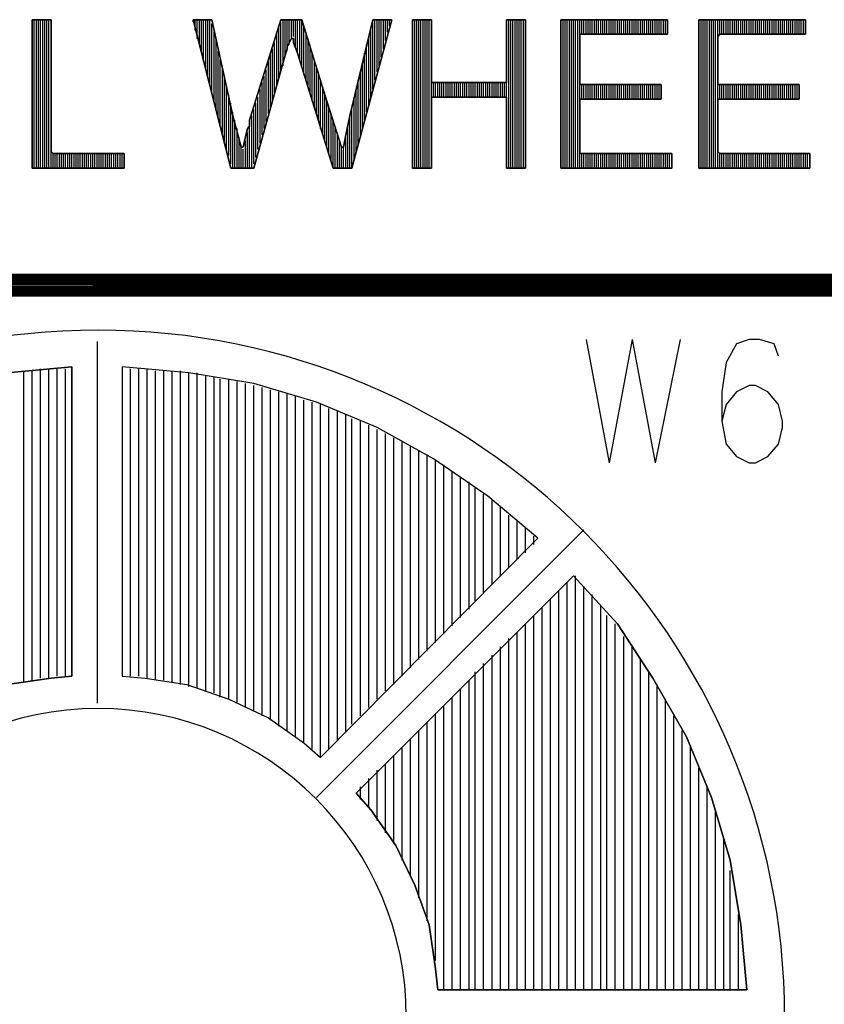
# Model space of a CAD drawing. Extents: x 12 to 27.9, y 10.8 to 21.2.
# Tile 4 of 17: x 19.996 to 20.381, y 14.602 to 15.073. Entities that reach past the tile are written whole.
import ezdxf

# ---------------------------------------------------------------- set-up
doc = ezdxf.new("R2010")
doc.units = 0
doc.layers.add('ASSYDWGTOP_pho', color=1, linetype='CONTINUOUS')

msp = doc.modelspace()

# ---------------------------------------------------------------- linework, layer by layer
at = {"layer": 'ASSYDWGTOP_pho'}
for points in [[(20.011, 15.073), (20.002, 15.073)], [(20.002, 15.073), (20.002, 15.002)], [(20.011, 15.01), (20.011, 15.073)], [(20.088, 15.073), (20.079, 15.073)], [(20.079, 15.073), (20.097, 15.002)], [(20.098, 15.027), (20.088, 15.073)], [(20.121, 15.073), (20.106, 15.025)], [(20.131, 15.073), (20.121, 15.073)], [(20.142, 15.037), (20.131, 15.073)], [(20.165, 15.073), (20.154, 15.027)], [(20.155, 15.002), (20.174, 15.073)], [(20.174, 15.073), (20.165, 15.073)], [(20.193, 15.073), (20.184, 15.073)], [(20.184, 15.073), (20.184, 15.002)], [(20.193, 15.043), (20.193, 15.073)], [(20.238, 15.073), (20.229, 15.073)], [(20.229, 15.073), (20.229, 15.043)], [(20.238, 15.002), (20.238, 15.073)], [(20.306, 15.073), (20.255, 15.073)], [(20.255, 15.073), (20.255, 15.002)], [(20.306, 15.066), (20.306, 15.073)], [(20.372, 15.073), (20.321, 15.073)], [(20.321, 15.073), (20.321, 15.002)], [(20.372, 15.066), (20.372, 15.073)], [(20.124, 15.06), (20.126, 15.064)], [(20.126, 15.064), (20.127, 15.064)], [(20.127, 15.064), (20.127, 15.062)], [(20.264, 15.065), (20.264, 15.066)], [(20.264, 15.066), (20.306, 15.066)], [(20.264, 15.042), (20.264, 15.065)], [(20.33, 15.065), (20.331, 15.066)], [(20.33, 15.042), (20.33, 15.065)], [(20.331, 15.066), (20.372, 15.066)], [(20.123, 15.056), (20.124, 15.059)], [(20.124, 15.059), (20.124, 15.06)], [(20.127, 15.062), (20.129, 15.057)], [(20.108, 15.002), (20.123, 15.056)], [(20.129, 15.057), (20.129, 15.057)], [(20.129, 15.057), (20.146, 15.002)], [(20.229, 15.043), (20.193, 15.043)], [(20.193, 15.043), (20.193, 15.043)], [(20.229, 15.043), (20.229, 15.043)], [(20.303, 15.042), (20.264, 15.042)], [(20.264, 15.042), (20.264, 15.042)], [(20.303, 15.035), (20.303, 15.042)], [(20.331, 15.042), (20.33, 15.042)], [(20.369, 15.042), (20.331, 15.042)], [(20.369, 15.035), (20.369, 15.042)], [(20.15, 15.012), (20.142, 15.037)], [(20.193, 15.002), (20.193, 15.036)], [(20.193, 15.036), (20.193, 15.036)], [(20.193, 15.036), (20.229, 15.036)], [(20.229, 15.036), (20.229, 15.036)], [(20.229, 15.036), (20.229, 15.002)], [(20.264, 15.01), (20.264, 15.035)], [(20.264, 15.035), (20.264, 15.035)], [(20.264, 15.035), (20.303, 15.035)], [(20.33, 15.01), (20.33, 15.035)], [(20.33, 15.035), (20.331, 15.035)], [(20.331, 15.035), (20.369, 15.035)], [(20.102, 15.012), (20.098, 15.027)], [(20.098, 15.027), (20.098, 15.027)], [(20.106, 15.025), (20.106, 15.023)], [(20.154, 15.027), (20.152, 15.018)], [(20.105, 15.021), (20.104, 15.017)], [(20.106, 15.022), (20.105, 15.021)], [(20.106, 15.023), (20.106, 15.022)], [(20.104, 15.017), (20.103, 15.012)], [(20.152, 15.018), (20.151, 15.012)], [(20.103, 15.012), (20.102, 15.012)], [(20.151, 15.012), (20.15, 15.012)], [(20.012, 15.009), (20.011, 15.01)], [(20.046, 15.009), (20.012, 15.009)], [(20.046, 15.002), (20.046, 15.009)], [(20.264, 15.009), (20.264, 15.01)], [(20.308, 15.009), (20.264, 15.009)], [(20.308, 15.002), (20.308, 15.009)], [(20.331, 15.009), (20.33, 15.01)], [(20.374, 15.009), (20.331, 15.009)], [(20.374, 15.002), (20.374, 15.009)], [(20.002, 15.002), (20.046, 15.002)], [(20.097, 15.002), (20.108, 15.002)], [(20.146, 15.002), (20.155, 15.002)], [(20.184, 15.002), (20.193, 15.002)], [(20.229, 15.002), (20.238, 15.002)], [(20.255, 15.002), (20.308, 15.002)], [(20.321, 15.002), (20.374, 15.002)], [(20.021, 14.907), (19.99, 14.904)], [(20.021, 14.759), (20.021, 14.907)], [(20.261, 14.807), (20.157, 14.703)], [(20.282, 14.784), (20.261, 14.807)], [(20.299, 14.758), (20.282, 14.784)], [(19.99, 14.755), (20.011, 14.758)], [(20.011, 14.758), (20.021, 14.759)], [(20.315, 14.73), (20.299, 14.758)], [(20.327, 14.701), (20.315, 14.73)], [(20.157, 14.703), (20.164, 14.695)], [(20.336, 14.671), (20.327, 14.701)], [(20.164, 14.695), (20.176, 14.678)], [(20.176, 14.678), (20.185, 14.659)], [(20.341, 14.64), (20.336, 14.671)], [(20.185, 14.659), (20.192, 14.64)], [(20.192, 14.64), (20.195, 14.619)], [(20.344, 14.609), (20.341, 14.64)], [(20.195, 14.619), (20.196, 14.609)], [(20.196, 14.609), (20.344, 14.609)]]:
    msp.add_lwpolyline(points, close=True, dxfattribs=at)
for points in [[(20.003, 15.002), (20.003, 15.073)], [(20.004, 15.002), (20.004, 15.073)], [(20.005, 15.002), (20.005, 15.073)], [(20.006, 15.002), (20.006, 15.073)], [(20.007, 15.002), (20.007, 15.073)], [(20.008, 15.002), (20.008, 15.073)], [(20.009, 15.002), (20.009, 15.073)], [(20.01, 15.002), (20.01, 15.073)], [(20.011, 15.002), (20.011, 15.073)], [(20.079, 15.072), (20.079, 15.073)], [(20.08, 15.068), (20.08, 15.073)], [(20.081, 15.064), (20.081, 15.073)], [(20.082, 15.061), (20.082, 15.073)], [(20.083, 15.057), (20.083, 15.073)], [(20.084, 15.053), (20.084, 15.073)], [(20.085, 15.049), (20.085, 15.073)], [(20.086, 15.045), (20.086, 15.073)], [(20.087, 15.042), (20.087, 15.073)], [(20.122, 15.051), (20.122, 15.073)], [(20.123, 15.055), (20.123, 15.073)], [(20.124, 15.058), (20.124, 15.073)], [(20.125, 15.061), (20.125, 15.073)], [(20.126, 15.064), (20.126, 15.073)], [(20.127, 15.065), (20.127, 15.073)], [(20.128, 15.06), (20.128, 15.073)], [(20.129, 15.057), (20.129, 15.073)], [(20.13, 15.054), (20.13, 15.073)], [(20.131, 15.051), (20.131, 15.073)], [(20.165, 15.04), (20.165, 15.073)], [(20.166, 15.044), (20.166, 15.073)], [(20.167, 15.048), (20.167, 15.073)], [(20.168, 15.051), (20.168, 15.073)], [(20.169, 15.055), (20.169, 15.073)], [(20.17, 15.059), (20.17, 15.073)], [(20.171, 15.063), (20.171, 15.073)], [(20.172, 15.067), (20.172, 15.073)], [(20.173, 15.07), (20.173, 15.073)], [(20.184, 15.002), (20.184, 15.073)], [(20.185, 15.002), (20.185, 15.073)], [(20.186, 15.002), (20.186, 15.073)], [(20.187, 15.002), (20.187, 15.073)], [(20.188, 15.002), (20.188, 15.073)], [(20.189, 15.002), (20.189, 15.073)], [(20.19, 15.002), (20.19, 15.073)], [(20.191, 15.002), (20.191, 15.073)], [(20.192, 15.002), (20.192, 15.073)], [(20.23, 15.002), (20.23, 15.073)], [(20.231, 15.002), (20.231, 15.073)], [(20.232, 15.002), (20.232, 15.073)], [(20.233, 15.002), (20.233, 15.073)], [(20.234, 15.002), (20.234, 15.073)], [(20.235, 15.002), (20.235, 15.073)], [(20.236, 15.002), (20.236, 15.073)], [(20.237, 15.002), (20.237, 15.073)], [(20.238, 15.002), (20.238, 15.073)], [(20.256, 15.002), (20.256, 15.073)], [(20.257, 15.002), (20.257, 15.073)], [(20.258, 15.002), (20.258, 15.073)], [(20.259, 15.002), (20.259, 15.073)], [(20.26, 15.002), (20.26, 15.073)], [(20.261, 15.002), (20.261, 15.073)], [(20.262, 15.002), (20.262, 15.073)], [(20.263, 15.002), (20.263, 15.073)], [(20.264, 15.065), (20.264, 15.073)], [(20.265, 15.066), (20.265, 15.073)], [(20.266, 15.066), (20.266, 15.073)], [(20.267, 15.066), (20.267, 15.073)], [(20.268, 15.066), (20.268, 15.073)], [(20.269, 15.066), (20.269, 15.073)], [(20.27, 15.066), (20.27, 15.073)], [(20.271, 15.066), (20.271, 15.073)], [(20.272, 15.066), (20.272, 15.073)], [(20.273, 15.066), (20.273, 15.073)], [(20.274, 15.066), (20.274, 15.073)], [(20.275, 15.066), (20.275, 15.073)], [(20.276, 15.066), (20.276, 15.073)], [(20.277, 15.066), (20.277, 15.073)], [(20.278, 15.066), (20.278, 15.073)], [(20.279, 15.066), (20.279, 15.073)], [(20.28, 15.066), (20.28, 15.073)], [(20.281, 15.066), (20.281, 15.073)], [(20.282, 15.066), (20.282, 15.073)], [(20.283, 15.066), (20.283, 15.073)], [(20.284, 15.066), (20.284, 15.073)], [(20.285, 15.066), (20.285, 15.073)], [(20.286, 15.066), (20.286, 15.073)], [(20.287, 15.066), (20.287, 15.073)], [(20.288, 15.066), (20.288, 15.073)], [(20.289, 15.066), (20.289, 15.073)], [(20.29, 15.066), (20.29, 15.073)], [(20.291, 15.066), (20.291, 15.073)], [(20.292, 15.066), (20.292, 15.073)], [(20.293, 15.066), (20.293, 15.073)], [(20.294, 15.066), (20.294, 15.073)], [(20.295, 15.066), (20.295, 15.073)], [(20.296, 15.066), (20.296, 15.073)], [(20.297, 15.066), (20.297, 15.073)], [(20.298, 15.066), (20.298, 15.073)], [(20.299, 15.066), (20.299, 15.073)], [(20.3, 15.066), (20.3, 15.073)], [(20.301, 15.066), (20.301, 15.073)], [(20.302, 15.066), (20.302, 15.073)], [(20.303, 15.066), (20.303, 15.073)], [(20.304, 15.066), (20.304, 15.073)], [(20.305, 15.066), (20.305, 15.073)], [(20.322, 15.002), (20.322, 15.073)], [(20.323, 15.002), (20.323, 15.073)], [(20.324, 15.002), (20.324, 15.073)], [(20.325, 15.002), (20.325, 15.073)], [(20.326, 15.002), (20.326, 15.073)], [(20.327, 15.002), (20.327, 15.073)], [(20.328, 15.002), (20.328, 15.073)], [(20.329, 15.002), (20.329, 15.073)], [(20.33, 15.002), (20.33, 15.073)], [(20.331, 15.066), (20.331, 15.073)], [(20.332, 15.066), (20.332, 15.073)], [(20.333, 15.066), (20.333, 15.073)], [(20.334, 15.066), (20.334, 15.073)], [(20.335, 15.066), (20.335, 15.073)], [(20.336, 15.066), (20.336, 15.073)], [(20.337, 15.066), (20.337, 15.073)], [(20.338, 15.066), (20.338, 15.073)], [(20.339, 15.066), (20.339, 15.073)], [(20.34, 15.066), (20.34, 15.073)], [(20.341, 15.066), (20.341, 15.073)], [(20.342, 15.066), (20.342, 15.073)], [(20.343, 15.066), (20.343, 15.073)], [(20.344, 15.066), (20.344, 15.073)], [(20.345, 15.066), (20.345, 15.073)], [(20.346, 15.066), (20.346, 15.073)], [(20.347, 15.066), (20.347, 15.073)], [(20.348, 15.066), (20.348, 15.073)], [(20.349, 15.066), (20.349, 15.073)], [(20.35, 15.066), (20.35, 15.073)], [(20.351, 15.066), (20.351, 15.073)], [(20.352, 15.066), (20.352, 15.073)], [(20.353, 15.066), (20.353, 15.073)], [(20.354, 15.066), (20.354, 15.073)], [(20.355, 15.066), (20.355, 15.073)], [(20.356, 15.066), (20.356, 15.073)], [(20.357, 15.066), (20.357, 15.073)], [(20.358, 15.066), (20.358, 15.073)], [(20.359, 15.066), (20.359, 15.073)], [(20.36, 15.066), (20.36, 15.073)], [(20.361, 15.066), (20.361, 15.073)], [(20.362, 15.066), (20.362, 15.073)], [(20.363, 15.066), (20.363, 15.073)], [(20.364, 15.066), (20.364, 15.073)], [(20.365, 15.066), (20.365, 15.073)], [(20.366, 15.066), (20.366, 15.073)], [(20.367, 15.066), (20.367, 15.073)], [(20.368, 15.066), (20.368, 15.073)], [(20.369, 15.066), (20.369, 15.073)], [(20.37, 15.066), (20.37, 15.073)], [(20.371, 15.066), (20.371, 15.073)], [(20.088, 15.038), (20.088, 15.071)], [(20.12, 15.045), (20.12, 15.069)], [(20.121, 15.048), (20.121, 15.072)], [(20.132, 15.047), (20.132, 15.07)], [(20.164, 15.036), (20.164, 15.069)], [(20.089, 15.034), (20.089, 15.067)], [(20.09, 15.03), (20.09, 15.063)], [(20.119, 15.041), (20.119, 15.066)], [(20.133, 15.044), (20.133, 15.067)], [(20.134, 15.041), (20.134, 15.064)], [(20.163, 15.032), (20.163, 15.065)], [(20.091, 15.026), (20.091, 15.058)], [(20.117, 15.034), (20.117, 15.059)], [(20.118, 15.038), (20.118, 15.062)], [(20.135, 15.038), (20.135, 15.061)], [(20.162, 15.029), (20.162, 15.061)], [(20.092, 15.023), (20.092, 15.054)], [(20.116, 15.031), (20.116, 15.056)], [(20.136, 15.034), (20.136, 15.057)], [(20.137, 15.031), (20.137, 15.054)], [(20.161, 15.025), (20.161, 15.057)], [(20.093, 15.019), (20.093, 15.05)], [(20.114, 15.024), (20.114, 15.049)], [(20.115, 15.028), (20.115, 15.053)], [(20.138, 15.028), (20.138, 15.051)], [(20.16, 15.021), (20.16, 15.052)], [(20.094, 15.015), (20.094, 15.046)], [(20.113, 15.021), (20.113, 15.046)], [(20.139, 15.025), (20.139, 15.048)], [(20.14, 15.021), (20.14, 15.044)], [(20.158, 15.013), (20.158, 15.044)], [(20.159, 15.017), (20.159, 15.048)], [(20.095, 15.011), (20.095, 15.041)], [(20.111, 15.014), (20.111, 15.04)], [(20.112, 15.018), (20.112, 15.043)], [(20.141, 15.018), (20.141, 15.041)], [(20.157, 15.01), (20.157, 15.04)], [(20.193, 15.036), (20.193, 15.043)], [(20.194, 15.036), (20.194, 15.043)], [(20.195, 15.036), (20.195, 15.043)], [(20.196, 15.036), (20.196, 15.043)], [(20.197, 15.036), (20.197, 15.043)], [(20.198, 15.036), (20.198, 15.043)], [(20.199, 15.036), (20.199, 15.043)], [(20.2, 15.036), (20.2, 15.043)], [(20.201, 15.036), (20.201, 15.043)], [(20.202, 15.036), (20.202, 15.043)], [(20.203, 15.036), (20.203, 15.043)], [(20.204, 15.036), (20.204, 15.043)], [(20.205, 15.036), (20.205, 15.043)], [(20.206, 15.036), (20.206, 15.043)], [(20.207, 15.036), (20.207, 15.043)], [(20.208, 15.036), (20.208, 15.043)], [(20.209, 15.036), (20.209, 15.043)], [(20.21, 15.036), (20.21, 15.043)], [(20.211, 15.036), (20.211, 15.043)], [(20.212, 15.036), (20.212, 15.043)], [(20.213, 15.036), (20.213, 15.043)], [(20.214, 15.036), (20.214, 15.043)], [(20.215, 15.036), (20.215, 15.043)], [(20.216, 15.036), (20.216, 15.043)], [(20.217, 15.036), (20.217, 15.043)], [(20.218, 15.036), (20.218, 15.043)], [(20.219, 15.036), (20.219, 15.043)], [(20.22, 15.036), (20.22, 15.043)], [(20.221, 15.036), (20.221, 15.043)], [(20.222, 15.036), (20.222, 15.043)], [(20.223, 15.036), (20.223, 15.043)], [(20.224, 15.036), (20.224, 15.043)], [(20.225, 15.036), (20.225, 15.043)], [(20.226, 15.036), (20.226, 15.043)], [(20.227, 15.036), (20.227, 15.043)], [(20.228, 15.036), (20.228, 15.043)], [(20.229, 15.036), (20.229, 15.043)], [(20.264, 15.035), (20.264, 15.042)], [(20.265, 15.035), (20.265, 15.042)], [(20.266, 15.035), (20.266, 15.042)], [(20.267, 15.035), (20.267, 15.042)], [(20.268, 15.035), (20.268, 15.042)], [(20.269, 15.035), (20.269, 15.042)], [(20.27, 15.035), (20.27, 15.042)], [(20.271, 15.035), (20.271, 15.042)], [(20.272, 15.035), (20.272, 15.042)], [(20.273, 15.035), (20.273, 15.042)], [(20.274, 15.035), (20.274, 15.042)], [(20.275, 15.035), (20.275, 15.042)], [(20.276, 15.035), (20.276, 15.042)], [(20.277, 15.035), (20.277, 15.042)], [(20.278, 15.035), (20.278, 15.042)], [(20.279, 15.035), (20.279, 15.042)], [(20.28, 15.035), (20.28, 15.042)], [(20.281, 15.035), (20.281, 15.042)], [(20.282, 15.035), (20.282, 15.042)], [(20.283, 15.035), (20.283, 15.042)], [(20.284, 15.035), (20.284, 15.042)], [(20.285, 15.035), (20.285, 15.042)], [(20.286, 15.035), (20.286, 15.042)], [(20.287, 15.035), (20.287, 15.042)], [(20.288, 15.035), (20.288, 15.042)], [(20.289, 15.035), (20.289, 15.042)], [(20.29, 15.035), (20.29, 15.042)], [(20.291, 15.035), (20.291, 15.042)], [(20.292, 15.035), (20.292, 15.042)], [(20.293, 15.035), (20.293, 15.042)], [(20.294, 15.035), (20.294, 15.042)], [(20.295, 15.035), (20.295, 15.042)], [(20.296, 15.035), (20.296, 15.042)], [(20.297, 15.035), (20.297, 15.042)], [(20.298, 15.035), (20.298, 15.042)], [(20.299, 15.035), (20.299, 15.042)], [(20.3, 15.035), (20.3, 15.042)], [(20.301, 15.035), (20.301, 15.042)], [(20.302, 15.035), (20.302, 15.042)], [(20.331, 15.035), (20.331, 15.042)], [(20.332, 15.035), (20.332, 15.042)], [(20.333, 15.035), (20.333, 15.042)], [(20.334, 15.035), (20.334, 15.042)], [(20.335, 15.035), (20.335, 15.042)], [(20.336, 15.035), (20.336, 15.042)], [(20.337, 15.035), (20.337, 15.042)], [(20.338, 15.035), (20.338, 15.042)], [(20.339, 15.035), (20.339, 15.042)], [(20.34, 15.035), (20.34, 15.042)], [(20.341, 15.035), (20.341, 15.042)], [(20.342, 15.035), (20.342, 15.042)], [(20.343, 15.035), (20.343, 15.042)], [(20.344, 15.035), (20.344, 15.042)], [(20.345, 15.035), (20.345, 15.042)], [(20.346, 15.035), (20.346, 15.042)], [(20.347, 15.035), (20.347, 15.042)], [(20.348, 15.035), (20.348, 15.042)], [(20.349, 15.035), (20.349, 15.042)], [(20.35, 15.035), (20.35, 15.042)], [(20.351, 15.035), (20.351, 15.042)], [(20.352, 15.035), (20.352, 15.042)], [(20.353, 15.035), (20.353, 15.042)], [(20.354, 15.035), (20.354, 15.042)], [(20.355, 15.035), (20.355, 15.042)], [(20.356, 15.035), (20.356, 15.042)], [(20.357, 15.035), (20.357, 15.042)], [(20.358, 15.035), (20.358, 15.042)], [(20.359, 15.035), (20.359, 15.042)], [(20.36, 15.035), (20.36, 15.042)], [(20.361, 15.035), (20.361, 15.042)], [(20.362, 15.035), (20.362, 15.042)], [(20.363, 15.035), (20.363, 15.042)], [(20.364, 15.035), (20.364, 15.042)], [(20.365, 15.035), (20.365, 15.042)], [(20.366, 15.035), (20.366, 15.042)], [(20.367, 15.035), (20.367, 15.042)], [(20.368, 15.035), (20.368, 15.042)], [(20.369, 15.035), (20.369, 15.042)], [(20.096, 15.008), (20.096, 15.037)], [(20.11, 15.011), (20.11, 15.036)], [(20.142, 15.015), (20.142, 15.038)], [(20.156, 15.006), (20.156, 15.035)], [(20.097, 15.004), (20.097, 15.033)], [(20.108, 15.004), (20.108, 15.03)], [(20.109, 15.007), (20.109, 15.033)], [(20.143, 15.012), (20.143, 15.034)], [(20.144, 15.009), (20.144, 15.031)], [(20.155, 15.002), (20.155, 15.031)], [(20.098, 15.002), (20.098, 15.029)], [(20.099, 15.002), (20.099, 15.025)], [(20.107, 15.002), (20.107, 15.027)], [(20.145, 15.005), (20.145, 15.028)], [(20.146, 15.002), (20.146, 15.025)], [(20.154, 15.002), (20.154, 15.027)], [(20.1, 15.002), (20.1, 15.021)], [(20.106, 15.002), (20.106, 15.022)], [(20.147, 15.002), (20.147, 15.021)], [(20.153, 15.002), (20.153, 15.022)], [(20.101, 15.002), (20.101, 15.017)], [(20.105, 15.002), (20.105, 15.019)], [(20.148, 15.002), (20.148, 15.018)], [(20.152, 15.002), (20.152, 15.018)], [(20.102, 15.002), (20.102, 15.013)], [(20.103, 15.002), (20.103, 15.011)], [(20.104, 15.002), (20.104, 15.015)], [(20.149, 15.002), (20.149, 15.015)], [(20.15, 15.002), (20.15, 15.012)], [(20.151, 15.002), (20.151, 15.012)], [(20.012, 15.002), (20.012, 15.009)], [(20.013, 15.002), (20.013, 15.009)], [(20.014, 15.002), (20.014, 15.009)], [(20.015, 15.002), (20.015, 15.009)], [(20.016, 15.002), (20.016, 15.009)], [(20.017, 15.002), (20.017, 15.009)], [(20.018, 15.002), (20.018, 15.009)], [(20.019, 15.002), (20.019, 15.009)], [(20.02, 15.002), (20.02, 15.009)], [(20.021, 15.002), (20.021, 15.009)], [(20.022, 15.002), (20.022, 15.009)], [(20.023, 15.002), (20.023, 15.009)], [(20.024, 15.002), (20.024, 15.009)], [(20.025, 15.002), (20.025, 15.009)], [(20.026, 15.002), (20.026, 15.009)], [(20.027, 15.002), (20.027, 15.009)], [(20.028, 15.002), (20.028, 15.009)], [(20.029, 15.002), (20.029, 15.009)], [(20.03, 15.002), (20.03, 15.009)], [(20.031, 15.002), (20.031, 15.009)], [(20.032, 15.002), (20.032, 15.009)], [(20.033, 15.002), (20.033, 15.009)], [(20.034, 15.002), (20.034, 15.009)], [(20.035, 15.002), (20.035, 15.009)], [(20.036, 15.002), (20.036, 15.009)], [(20.037, 15.002), (20.037, 15.009)], [(20.038, 15.002), (20.038, 15.009)], [(20.039, 15.002), (20.039, 15.009)], [(20.04, 15.002), (20.04, 15.009)], [(20.041, 15.002), (20.041, 15.009)], [(20.042, 15.002), (20.042, 15.009)], [(20.043, 15.002), (20.043, 15.009)], [(20.044, 15.002), (20.044, 15.009)], [(20.045, 15.002), (20.045, 15.009)], [(20.264, 15.002), (20.264, 15.01)], [(20.265, 15.002), (20.265, 15.009)], [(20.266, 15.002), (20.266, 15.009)], [(20.267, 15.002), (20.267, 15.009)], [(20.268, 15.002), (20.268, 15.009)], [(20.269, 15.002), (20.269, 15.009)], [(20.27, 15.002), (20.27, 15.009)], [(20.271, 15.002), (20.271, 15.009)], [(20.272, 15.002), (20.272, 15.009)], [(20.273, 15.002), (20.273, 15.009)], [(20.274, 15.002), (20.274, 15.009)], [(20.275, 15.002), (20.275, 15.009)], [(20.276, 15.002), (20.276, 15.009)], [(20.277, 15.002), (20.277, 15.009)], [(20.278, 15.002), (20.278, 15.009)], [(20.279, 15.002), (20.279, 15.009)], [(20.28, 15.002), (20.28, 15.009)], [(20.281, 15.002), (20.281, 15.009)], [(20.282, 15.002), (20.282, 15.009)], [(20.283, 15.002), (20.283, 15.009)], [(20.284, 15.002), (20.284, 15.009)], [(20.285, 15.002), (20.285, 15.009)], [(20.286, 15.002), (20.286, 15.009)], [(20.287, 15.002), (20.287, 15.009)], [(20.288, 15.002), (20.288, 15.009)], [(20.289, 15.002), (20.289, 15.009)], [(20.29, 15.002), (20.29, 15.009)], [(20.291, 15.002), (20.291, 15.009)], [(20.292, 15.002), (20.292, 15.009)], [(20.293, 15.002), (20.293, 15.009)], [(20.294, 15.002), (20.294, 15.009)], [(20.295, 15.002), (20.295, 15.009)], [(20.296, 15.002), (20.296, 15.009)], [(20.297, 15.002), (20.297, 15.009)], [(20.298, 15.002), (20.298, 15.009)], [(20.299, 15.002), (20.299, 15.009)], [(20.3, 15.002), (20.3, 15.009)], [(20.301, 15.002), (20.301, 15.009)], [(20.302, 15.002), (20.302, 15.009)], [(20.303, 15.002), (20.303, 15.009)], [(20.304, 15.002), (20.304, 15.009)], [(20.305, 15.002), (20.305, 15.009)], [(20.306, 15.002), (20.306, 15.009)], [(20.307, 15.002), (20.307, 15.009)], [(20.331, 15.002), (20.331, 15.009)], [(20.332, 15.002), (20.332, 15.009)], [(20.333, 15.002), (20.333, 15.009)], [(20.334, 15.002), (20.334, 15.009)], [(20.335, 15.002), (20.335, 15.009)], [(20.336, 15.002), (20.336, 15.009)], [(20.337, 15.002), (20.337, 15.009)], [(20.338, 15.002), (20.338, 15.009)], [(20.339, 15.002), (20.339, 15.009)], [(20.34, 15.002), (20.34, 15.009)], [(20.341, 15.002), (20.341, 15.009)], [(20.342, 15.002), (20.342, 15.009)], [(20.343, 15.002), (20.343, 15.009)], [(20.344, 15.002), (20.344, 15.009)], [(20.345, 15.002), (20.345, 15.009)], [(20.346, 15.002), (20.346, 15.009)], [(20.347, 15.002), (20.347, 15.009)], [(20.348, 15.002), (20.348, 15.009)], [(20.349, 15.002), (20.349, 15.009)], [(20.35, 15.002), (20.35, 15.009)], [(20.351, 15.002), (20.351, 15.009)], [(20.352, 15.002), (20.352, 15.009)], [(20.353, 15.002), (20.353, 15.009)], [(20.354, 15.002), (20.354, 15.009)], [(20.355, 15.002), (20.355, 15.009)], [(20.356, 15.002), (20.356, 15.009)], [(20.357, 15.002), (20.357, 15.009)], [(20.358, 15.002), (20.358, 15.009)], [(20.359, 15.002), (20.359, 15.009)], [(20.36, 15.002), (20.36, 15.009)], [(20.361, 15.002), (20.361, 15.009)], [(20.362, 15.002), (20.362, 15.009)], [(20.363, 15.002), (20.363, 15.009)], [(20.364, 15.002), (20.364, 15.009)], [(20.365, 15.002), (20.365, 15.009)], [(20.366, 15.002), (20.366, 15.009)], [(20.367, 15.002), (20.367, 15.009)], [(20.368, 15.002), (20.368, 15.009)], [(20.369, 15.002), (20.369, 15.009)], [(20.37, 15.002), (20.37, 15.009)], [(20.371, 15.002), (20.371, 15.009)], [(20.372, 15.002), (20.372, 15.009)], [(20.373, 15.002), (20.373, 15.009)], [(20.033, 14.919), (20.033, 14.746)], [(20.267, 14.92), (20.278, 14.861)], [(20.289, 14.92), (20.278, 14.861)], [(20.289, 14.92), (20.3, 14.861)], [(20.312, 14.92), (20.3, 14.861)], [(20.339, 14.918), (20.334, 14.909)], [(20.345, 14.92), (20.339, 14.918)], [(20.35, 14.92), (20.345, 14.92)], [(20.357, 14.918), (20.35, 14.92)], [(20.359, 14.912), (20.357, 14.918)], [(20.334, 14.909), (20.332, 14.895)], [(19.998, 14.756), (19.998, 14.905)], [(20.002, 14.757), (20.002, 14.905)], [(20.006, 14.758), (20.006, 14.906)], [(20.01, 14.758), (20.01, 14.906)], [(20.014, 14.759), (20.014, 14.906)], [(20.018, 14.759), (20.018, 14.906)], [(20.045, 14.907), (20.045, 14.759)], [(20.077, 14.904), (20.045, 14.907)], [(20.049, 14.759), (20.049, 14.906)], [(20.053, 14.759), (20.053, 14.906)], [(20.057, 14.758), (20.057, 14.906)], [(20.061, 14.757), (20.061, 14.905)], [(20.065, 14.757), (20.065, 14.905)], [(20.069, 14.756), (20.069, 14.905)], [(20.073, 14.755), (20.073, 14.905)], [(20.108, 14.899), (20.077, 14.904)], [(20.077, 14.754), (20.077, 14.904)], [(20.081, 14.753), (20.081, 14.904)], [(20.085, 14.752), (20.085, 14.903)], [(20.089, 14.751), (20.089, 14.902)], [(20.092, 14.749), (20.092, 14.901)], [(20.096, 14.748), (20.096, 14.901)], [(20.1, 14.746), (20.1, 14.9)], [(20.104, 14.744), (20.104, 14.899)], [(20.138, 14.89), (20.108, 14.899)], [(20.108, 14.742), (20.108, 14.898)], [(20.345, 14.898), (20.339, 14.895)], [(20.348, 14.898), (20.345, 14.898)], [(20.354, 14.895), (20.348, 14.898)], [(20.112, 14.74), (20.112, 14.897)], [(20.116, 14.738), (20.116, 14.896)], [(20.12, 14.735), (20.12, 14.895)], [(20.124, 14.733), (20.124, 14.894)], [(20.332, 14.895), (20.332, 14.881)], [(20.339, 14.895), (20.334, 14.889)], [(20.359, 14.889), (20.354, 14.895)], [(20.128, 14.73), (20.128, 14.893)], [(20.132, 14.727), (20.132, 14.891)], [(20.136, 14.724), (20.136, 14.89)], [(20.167, 14.878), (20.138, 14.89)], [(20.14, 14.72), (20.14, 14.889)], [(20.334, 14.889), (20.332, 14.881)], [(20.361, 14.881), (20.359, 14.889)], [(20.144, 14.724), (20.144, 14.887)], [(20.148, 14.728), (20.148, 14.886)], [(20.152, 14.732), (20.152, 14.884)], [(20.155, 14.736), (20.155, 14.882)], [(20.159, 14.74), (20.159, 14.881)], [(20.163, 14.744), (20.163, 14.879)], [(20.332, 14.881), (20.334, 14.87)], [(20.361, 14.878), (20.361, 14.881)], [(20.194, 14.863), (20.167, 14.878)], [(20.167, 14.748), (20.167, 14.877)], [(20.171, 14.752), (20.171, 14.875)], [(20.359, 14.87), (20.361, 14.878)], [(20.175, 14.755), (20.175, 14.873)], [(20.179, 14.759), (20.179, 14.871)], [(20.334, 14.87), (20.339, 14.864)], [(20.354, 14.864), (20.359, 14.87)], [(20.183, 14.763), (20.183, 14.869)], [(20.187, 14.767), (20.187, 14.867)], [(20.191, 14.771), (20.191, 14.865)], [(20.22, 14.845), (20.194, 14.863)], [(20.195, 14.775), (20.195, 14.862)], [(20.339, 14.864), (20.345, 14.861)], [(20.345, 14.861), (20.348, 14.861)], [(20.348, 14.861), (20.354, 14.864)], [(20.199, 14.779), (20.199, 14.86)], [(20.203, 14.783), (20.203, 14.857)], [(20.207, 14.787), (20.207, 14.854)], [(20.211, 14.791), (20.211, 14.852)], [(20.214, 14.795), (20.214, 14.849)], [(20.218, 14.799), (20.218, 14.846)], [(20.244, 14.825), (20.22, 14.845)], [(20.222, 14.803), (20.222, 14.843)], [(20.226, 14.807), (20.226, 14.84)], [(20.23, 14.811), (20.23, 14.836)], [(20.234, 14.815), (20.234, 14.833)], [(20.266, 14.829), (20.138, 14.701)], [(20.238, 14.818), (20.238, 14.83)], [(20.14, 14.72), (20.244, 14.825)], [(20.242, 14.822), (20.242, 14.826)], [(20.258, 14.609), (20.258, 14.804)], [(20.262, 14.609), (20.262, 14.807)], [(20.254, 14.609), (20.254, 14.8)], [(20.266, 14.609), (20.266, 14.802)], [(20.25, 14.609), (20.25, 14.796)], [(20.27, 14.609), (20.27, 14.798)], [(20.246, 14.609), (20.246, 14.792)], [(20.274, 14.609), (20.274, 14.793)], [(20.242, 14.609), (20.242, 14.788)], [(20.277, 14.609), (20.277, 14.788)], [(20.234, 14.609), (20.234, 14.78)], [(20.238, 14.609), (20.238, 14.784)], [(20.281, 14.609), (20.281, 14.784)], [(20.23, 14.609), (20.23, 14.777)], [(20.285, 14.609), (20.285, 14.778)], [(20.226, 14.609), (20.226, 14.773)], [(20.289, 14.609), (20.289, 14.773)], [(20.222, 14.609), (20.222, 14.769)], [(20.293, 14.609), (20.293, 14.767)], [(20.218, 14.609), (20.218, 14.765)], [(20.045, 14.759), (20.056, 14.758)], [(20.056, 14.758), (20.076, 14.755)], [(20.211, 14.609), (20.211, 14.757)], [(20.214, 14.609), (20.214, 14.761)], [(20.297, 14.609), (20.297, 14.761)], [(20.076, 14.755), (20.096, 14.748)], [(20.207, 14.609), (20.207, 14.753)], [(20.301, 14.609), (20.301, 14.755)], [(20.096, 14.748), (20.115, 14.739)], [(20.203, 14.609), (20.203, 14.749)], [(20.305, 14.609), (20.305, 14.748)], [(20.199, 14.609), (20.199, 14.745)], [(20.115, 14.739), (20.132, 14.727)], [(20.195, 14.623), (20.195, 14.741)], [(20.309, 14.609), (20.309, 14.74)], [(20.187, 14.653), (20.187, 14.733)], [(20.191, 14.642), (20.191, 14.737)], [(20.313, 14.609), (20.313, 14.733)], [(20.183, 14.663), (20.183, 14.729)], [(20.132, 14.727), (20.14, 14.72)], [(20.179, 14.671), (20.179, 14.725)], [(20.317, 14.609), (20.317, 14.725)], [(20.175, 14.679), (20.175, 14.721)], [(20.171, 14.684), (20.171, 14.717)], [(20.321, 14.609), (20.321, 14.715)], [(20.163, 14.696), (20.163, 14.71)], [(20.167, 14.69), (20.167, 14.714)], [(20.159, 14.7), (20.159, 14.706)], [(20.325, 14.609), (20.325, 14.706)], [(20.329, 14.609), (20.329, 14.694)], [(20.333, 14.609), (20.333, 14.681)], [(20.336, 14.609), (20.336, 14.666)], [(20.34, 14.609), (20.34, 14.645)]]:
    msp.add_lwpolyline(points, dxfattribs=at)
at = {"layer": 'ASSYDWGTOP_pho', "const_width": 0.01111}
msp.add_lwpolyline([(18.533, 14.946), (21.533, 14.946)], close=True, dxfattribs=at)
at = {"layer": 'ASSYDWGTOP_pho'}
for points in [[(20.362, 14.596, 1), (19.705, 14.596, 1)], [(20.181, 14.596, 1), (19.886, 14.596, 1)]]:
    msp.add_lwpolyline(points, format="xyb", close=True, dxfattribs=at)

doc.saveas('drawing.dxf')
